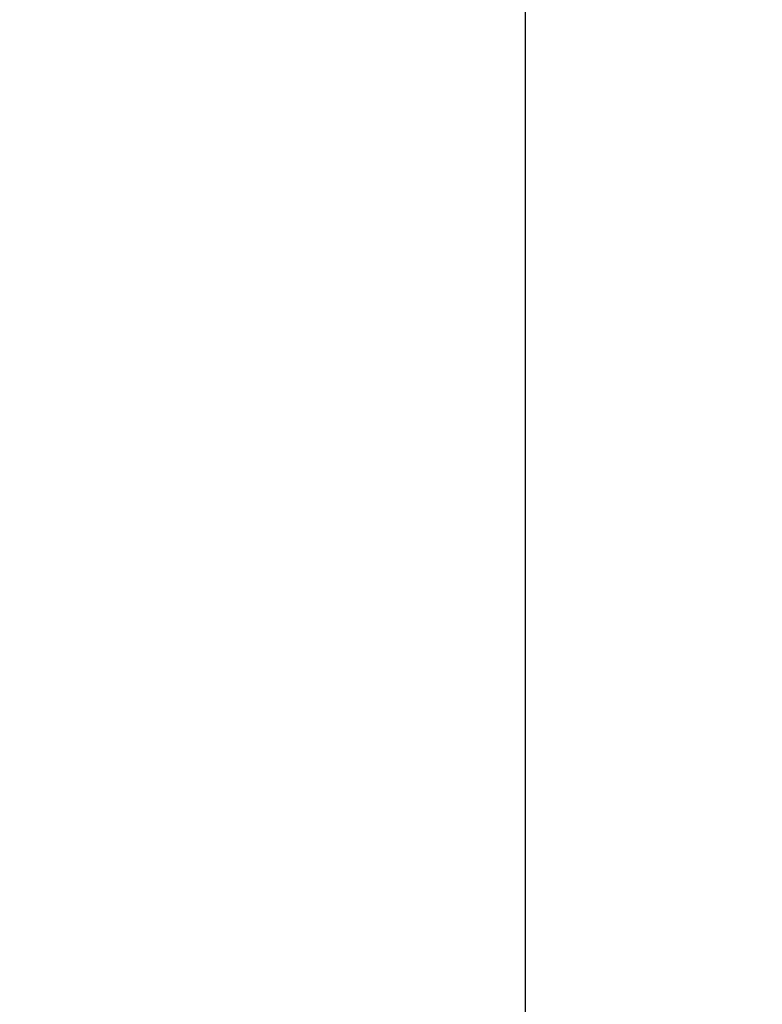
# Model space of a CAD drawing. Header units: millimetres. Extents: x 1479 to 1675, y -1655 to -1555.
# Tile 5 of 55: x 1604 to 1613, y -1625 to -1613. Entities that reach past the tile are written whole.
import ezdxf

# ---------------------------------------------------------------- set-up
doc = ezdxf.new("R2010")
doc.units = ezdxf.units.MM
doc.header["$LTSCALE"] = 0.15
doc.layers.add('DIM', color=4, linetype='Continuous')
doc.layers.add('OUT', color=3, linetype='Continuous')
doc.styles.add('DIM-7', font='SIMPLEX.shx', dxfattribs={"width": 0.7, "bigfont": 'chineset.shx'})
doc.dimstyles.new('CNS', dxfattribs={"dimtxt": 3.5, "dimasz": 2.5, "dimexe": 1, "dimexo": 1.5, "dimgap": 0.09, "dimtad": 0, "dimdsep": 46, "dimtxsty": 'DIM-7', "dimcen": 0.09, "dimclrd": 256, "dimclre": 256, "dimclrt": 256, "dimadec": 0, "dimazin": 0, "dimtfac": 1, "dimtmove": 1, "dimatfit": 0, "dimfxl": 1, "dimtvp": 0.971429, "dimtolj": 1, "dimarcsym": 0})

# ---------------------------------------------------------------- blocks, each defined once
blk = doc.blocks.new('*D0')
at = {"layer": 'DEFPOINTS', "color": 0}
for p in [(1588.894, -1623.964), (1662.394, -1623.964), (1588.894, -1652.919)]:
    blk.add_point(p, dxfattribs=at)
at = {"layer": 'DIM', "color": 7, "lineweight": -2}
for p, q in [((1588.894, -1625.164), (1588.894, -1653.719)), ((1662.394, -1625.164), (1662.394, -1653.719)), ((1660.394, -1652.919), (1590.894, -1652.919))]:
    blk.add_line(p, q, dxfattribs=at)
at = {"layer": 'DIM', "color": 7}
for points in [[(1590.894, -1652.586), (1590.894, -1653.253), (1588.894, -1652.919)], [(1660.394, -1652.586), (1660.394, -1653.253), (1662.394, -1652.919)]]:
    blk.add_solid(points, dxfattribs=at)
at = {"layer": 'DIM', "color": 7, "insert": (1625.644, -1650.199), "char_height": 2.8, "attachment_point": 5, "style": 'DIM-7'}
blk.add_mtext('\\A1;73.5', dxfattribs=at)

msp = doc.modelspace()

# ---------------------------------------------------------------- linework, layer by layer
at = {"layer": 'OUT', "color": 7}
msp.add_line((1610.494, -1573.229), (1610.494, -1635.1), dxfattribs=at)

# ---------------------------------------------------------------- dimensions: what is measured, and where the dimension line sits
at = {"layer": 'DIM', "color": 7}
dim = msp.add_linear_dim(base=(1588.894, -1652.919), p1=(1662.394, -1623.964), p2=(1588.894, -1623.964), dimstyle='CNS', override={"dimscale": 0.8, "dimclrd": 7, "dimclre": 7, "dimclrt": 7, "dimtix": 1}, dxfattribs=at)
dim.commit()
dim.dimension.update_dxf_attribs({"geometry": '*D0', "text_midpoint": (1625.644, -1650.199)})

doc.saveas('drawing.dxf')
